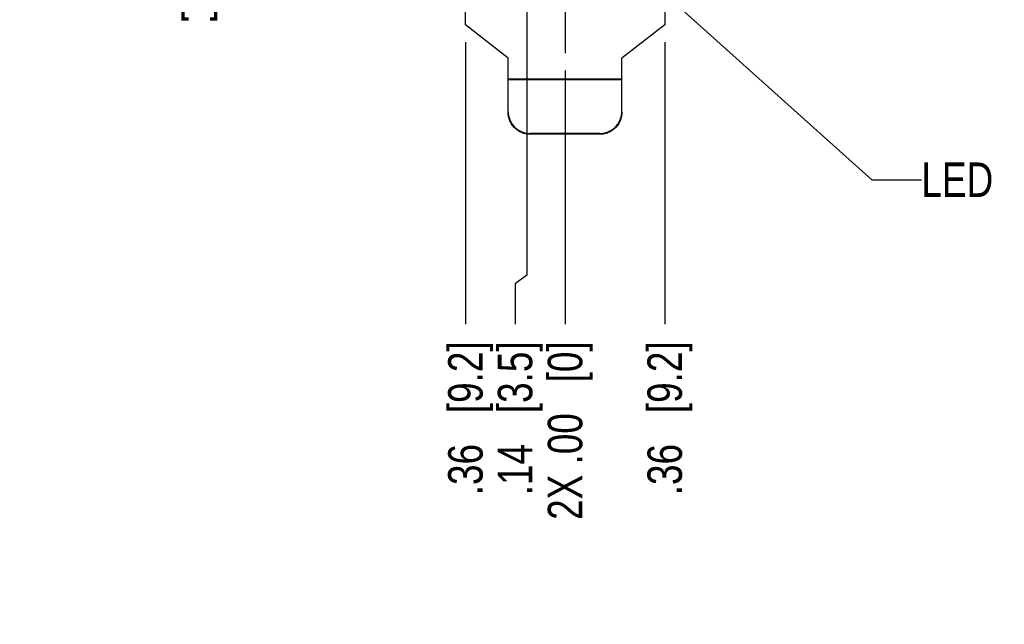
# Model space of a CAD drawing. Header units: inches. Extents: x 0 to 22, y 0 to 17.
# Tile 3 of 20: x 6.5 to 10, y 4.8 to 6.9. Entities that reach past the tile are written whole.
import ezdxf

# ---------------------------------------------------------------- set-up
doc = ezdxf.new("R2010")
doc.units = ezdxf.units.IN
doc.header["$LTSCALE"] = 1.21
doc.header["$MEASUREMENT"] = 0
doc.linetypes.add('CENTER', pattern=[0.6, 0.375, -0.075, 0.075, -0.075])
doc.layers.get('0').update_dxf_attribs({"linetype": 'CONTINUOUS'})
for name, color, linetype in [('DEFAULT_1', 7, 'CENTER'), ('DETAIL', 7, 'CONTINUOUS'), ('DIMENSIONS', 7, 'CONTINUOUS')]:
    doc.layers.add(name, color=color, linetype=linetype)
doc.styles.get("Standard").update_dxf_attribs({"font": 'txt', "width": 0.8})
doc.dimstyles.new('DIMSTYLE_1', dxfattribs={"dimtxt": 0.125, "dimasz": 0.18, "dimexe": 0.125, "dimexo": 0.0625, "dimgap": 0.03125, "dimtad": 0, "dimtih": 1, "dimtoh": 1, "dimzin": 4, "dimdsep": 46, "dimtxsty": 'STANDARD', "dimblk": '_FILLED', "dimblk1": '_FILLED', "dimblk2": '_FILLED', "dimcen": 0.09, "dimadec": 0, "dimazin": 0, "dimtp": 0.001, "dimtm": 0.001, "dimtfac": 1, "dimtofl": 0, "dimtmove": 0, "dimatfit": 3, "dimldrblk": '_FILLED', "dimfxl": 1, "dimtolj": 1, "dimtzin": 4, "dimarcsym": 0})
doc.dimstyles.new('DIMSTYLE_2', dxfattribs={"dimtxt": 0.125, "dimasz": 0.18, "dimexe": 0.125, "dimexo": 0.0625, "dimgap": 0.03125, "dimtad": 0, "dimtih": 1, "dimtoh": 1, "dimzin": 4, "dimdsep": 46, "dimtxsty": 'STANDARD', "dimblk": '_FILLED', "dimblk1": '_FILLED', "dimblk2": '_FILLED', "dimcen": 0.09, "dimadec": 0, "dimazin": 0, "dimtfac": 1, "dimtofl": 0, "dimtmove": 0, "dimatfit": 3, "dimldrblk": '_FILLED', "dimfxl": 1, "dimtolj": 1, "dimtzin": 4, "dimarcsym": 0})
doc.dimstyles.get("Standard").update_dxf_attribs({"dimtxt": 0.125, "dimasz": 0.18, "dimexe": 0.125, "dimexo": 0.0625, "dimgap": 0.09, "dimtad": 0, "dimtih": 1, "dimtoh": 1, "dimdec": 3, "dimzin": 4, "dimdsep": 46, "dimtxsty": 'STANDARD', "dimblk": '_FILLED', "dimblk1": '_FILLED', "dimblk2": '_FILLED', "dimcen": 0.09, "dimadec": 0, "dimazin": 0, "dimtol": 1, "dimtp": 0.01, "dimtm": 0.01, "dimtfac": 1, "dimtdec": 3, "dimtofl": 0, "dimtmove": 0, "dimatfit": 3, "dimldrblk": '_FILLED', "dimfxl": 1, "dimtolj": 1, "dimtzin": 4, "dimarcsym": 0})

# ---------------------------------------------------------------- blocks, each defined once
blk = doc.blocks.new('*D0')
at = {"layer": 'DIMENSIONS', "color": 2, "linetype": 'CONTINUOUS'}
for p, q in [((8.2884, 7.1981), (8.2884, 6.015)), ((8.2884, 6.015), (8.2453, 5.9837)), ((8.2453, 5.9837), (8.2453, 5.8379))]:
    blk.add_line(p, q, dxfattribs=at)
at = {"layer": 'DIMENSIONS', "color": 2, "linetype": 'CONTINUOUS', "insert": (8.1828, 5.7754), "char_height": 0.125, "width": 0.925, "attachment_point": 3, "rotation": 90, "line_spacing_factor": 0.9}
blk.add_mtext('.14{\\Ftxt.shx;\\W1.000000;\\H0.125000; }[3.5]', dxfattribs=at)
blk = doc.blocks.new('_FILLED')
at = {"color": 0, "linetype": 'BYBLOCK'}
blk.add_solid([(0, 0), (-1, 0.174), (-1, -0.174)], dxfattribs=at)
blk = doc.blocks.new('*D1')
at = {"layer": 'DIMENSIONS', "color": 2, "linetype": 'CONTINUOUS'}
blk.add_line((8.4264, 6.7567), (8.4264, 5.8379), dxfattribs=at)
at = {"layer": 'DIMENSIONS', "color": 2, "linetype": 'CONTINUOUS', "insert": (8.3639, 5.7754), "char_height": 0.125, "width": 1.025, "attachment_point": 3, "rotation": 90, "line_spacing_factor": 0.9}
blk.add_mtext('2X .00{\\Ftxt.shx;\\W1.000000;\\H0.125000; }[0]', dxfattribs=at)
blk = doc.blocks.new('*D2')
at = {"layer": 'DIMENSIONS', "color": 2, "linetype": 'CONTINUOUS'}
blk.add_line((8.7874, 6.8593), (8.7874, 5.8379), dxfattribs=at)
at = {"layer": 'DIMENSIONS', "color": 2, "linetype": 'CONTINUOUS', "insert": (8.7249, 5.7754), "char_height": 0.125, "width": 0.925, "attachment_point": 3, "rotation": 90, "line_spacing_factor": 0.9}
blk.add_mtext('.36{\\Ftxt.shx;\\W1.000000;\\H0.125000; }[9.2]', dxfattribs=at)
blk = doc.blocks.new('*D3')
at = {"layer": 'DIMENSIONS', "color": 2, "linetype": 'CONTINUOUS'}
blk.add_line((8.0654, 6.8593), (8.0654, 5.8379), dxfattribs=at)
at = {"layer": 'DIMENSIONS', "color": 2, "linetype": 'CONTINUOUS', "insert": (8.0029, 5.7754), "char_height": 0.125, "width": 0.925, "attachment_point": 3, "rotation": 90, "line_spacing_factor": 0.9}
blk.add_mtext('.36{\\Ftxt.shx;\\W1.000000;\\H0.125000; }[9.2]', dxfattribs=at)
blk = doc.blocks.new('*D5')
at = {"layer": 'DIMENSIONS', "color": 2, "linetype": 'CONTINUOUS'}
blk.add_line((8.1454, 7.0377), (7.2383, 7.0377), dxfattribs=at)
at = {"layer": 'DIMENSIONS', "color": 2, "linetype": 'CONTINUOUS', "insert": (7.1758, 7.1002), "char_height": 0.125, "width": 0.725, "attachment_point": 3, "line_spacing_factor": 0.9}
blk.add_mtext('.00{\\Ftxt.shx;\\W1.000000;\\H0.125000; }[0]', dxfattribs=at)

msp = doc.modelspace()

# ---------------------------------------------------------------- linework, layer by layer
at = {"color": 3, "linetype": 'CONTINUOUS'}
for p, q in [((8.0654, 6.9218), (8.0654, 7.2497)), ((8.7874, 7.1448), (8.7874, 6.9218)), ((8.2204, 6.8007), (8.0654, 6.9218)), ((8.7874, 6.9218), (8.6324, 6.8007)), ((8.2204, 6.6082), (8.2204, 6.8007)), ((8.6324, 6.6082), (8.6324, 6.8007)), ((8.2204, 6.7267), (8.6324, 6.7267)), ((8.2204, 6.7237), (8.6324, 6.7237)), ((8.5524, 6.5285), (8.3004, 6.5285))]:
    msp.add_line(p, q, dxfattribs=at)
at = {"color": 7, "linetype": 'CONTINUOUS'}
for p, q in [((8.3004, 6.5285), (8.3004, 6.5254)), ((8.5524, 6.5285), (8.5524, 6.5254)), ((8.5524, 6.5254), (8.3004, 6.5254))]:
    msp.add_line(p, q, dxfattribs=at)
at = {"color": 3, "linetype": 'CONTINUOUS'}
for points, knots in [([(8.2204, 6.6082), (8.2204, 6.603), (8.2211, 6.5951), (8.2237, 6.585), (8.2263, 6.5776), (8.2297, 6.5705), (8.2351, 6.5616), (8.2434, 6.5514), (8.2536, 6.5431), (8.2626, 6.5378), (8.2697, 6.5344), (8.2771, 6.5318), (8.2873, 6.5292), (8.2951, 6.5285), (8.3004, 6.5285)], [0, 0, 0, 0, 0.124648, 0.18713, 0.249587, 0.312041, 0.374513, 0.499391, 0.624361, 0.686946, 0.749551, 0.812193, 0.874885, 1, 1, 1, 1]), ([(8.5524, 6.5285), (8.5576, 6.5285), (8.5655, 6.5292), (8.5756, 6.5318), (8.583, 6.5344), (8.5901, 6.5378), (8.5991, 6.5431), (8.6093, 6.5514), (8.6176, 6.5616), (8.623, 6.5705), (8.6264, 6.5776), (8.629, 6.585), (8.6316, 6.5951), (8.6324, 6.603), (8.6324, 6.6082)], [0, 0, 0, 0, 0.125115, 0.187807, 0.250449, 0.313054, 0.375639, 0.500609, 0.625487, 0.687959, 0.750413, 0.81287, 0.875352, 1, 1, 1, 1])]:
    msp.add_open_spline(points, degree=3, knots=knots, dxfattribs=at)
at = {"color": 7, "linetype": 'CONTINUOUS'}
for points, knots in [([(8.3004, 6.5254), (8.2951, 6.5254), (8.2873, 6.5262), (8.2771, 6.5287), (8.2697, 6.5314), (8.2626, 6.5347), (8.2536, 6.5401), (8.2434, 6.5484), (8.2351, 6.5585), (8.2297, 6.5675), (8.2263, 6.5746), (8.2237, 6.5819), (8.2211, 6.5921), (8.2204, 6.5999), (8.2204, 6.6051)], [0, 0, 0, 0, 0.125115, 0.187807, 0.250449, 0.313054, 0.375639, 0.500609, 0.625487, 0.687959, 0.750413, 0.81287, 0.875352, 1, 1, 1, 1]), ([(8.6324, 6.6051), (8.6324, 6.5999), (8.6316, 6.5921), (8.629, 6.5819), (8.6264, 6.5746), (8.623, 6.5675), (8.6176, 6.5585), (8.6093, 6.5484), (8.5991, 6.5401), (8.5901, 6.5347), (8.583, 6.5314), (8.5756, 6.5287), (8.5655, 6.5262), (8.5576, 6.5254), (8.5524, 6.5254)], [0, 0, 0, 0, 0.124648, 0.18713, 0.249587, 0.312041, 0.374513, 0.499391, 0.624361, 0.686946, 0.749551, 0.812193, 0.874885, 1, 1, 1, 1])]:
    msp.add_open_spline(points, degree=3, knots=knots, dxfattribs=at)
at = {"layer": 'DEFAULT_1', "color": 7, "linetype": 'CENTER'}
msp.add_line((8.4264, 7.0377), (8.4264, 6.8192), dxfattribs=at)

# ---------------------------------------------------------------- texts
at = {"layer": 'DETAIL', "color": 2, "linetype": 'CONTINUOUS', "insert": (9.7174, 6.4235), "char_height": 0.125, "width": 0.3, "attachment_point": 1, "line_spacing_factor": 0.9}
msp.add_mtext('LED', dxfattribs=at)

# ---------------------------------------------------------------- dimensions: what is measured, and where the dimension line sits
at = {"layer": 'DIMENSIONS', "color": 2, "linetype": 'CONTINUOUS'}
for feature_location, offset, dtype, origin, dimstyle, picture, middle in [((8.2884, 7.1981), (-0.043, -1.3601), 0, (8.4264, 6.8192), 'DIMSTYLE_1', '*D0', (8.2453, 5.3129)), ((8.1453617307, 7.0377483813), (-0.9070235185, 0), 0, (8.2078617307, 7.0377483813), 'DIMSTYLE_2', '*D5', (6.8133382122, 7.0377483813)), ((8.0654, 6.8593), (0, -1.0214), 1, (8.4264, 6.9218), 'DIMSTYLE_1', '*D3', (8.0654, 5.3129)), ((8.7874, 6.8593), (0, -1.0214), 1, (8.4264, 6.9218), 'DIMSTYLE_1', '*D2', (8.7874, 5.3129))]:
    dim = msp.add_ordinate_dim(feature_location=feature_location, offset=offset, dtype=dtype, origin=origin, dimstyle=dimstyle, dxfattribs=at)
    dim.commit()
    dim.dimension.update_dxf_attribs({"geometry": picture, "text_midpoint": middle})
dim = msp.add_ordinate_dim(feature_location=(8.4263617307, 6.7567483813), offset=(0, -0.9188286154), dtype=1, origin=(8.4263617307, 6.8192483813), text='2X <>', dimstyle='DIMSTYLE_2', dxfattribs=at)
dim.commit()
dim.dimension.update_dxf_attribs({"geometry": '*D1', "text_midpoint": (8.4263617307, 5.2629197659)})

# ---------------------------------------------------------------- leaders
at = {"layer": 'DETAIL', "color": 2, "linetype": 'CONTINUOUS'}
msp.add_leader([(8.351, 7.4258), (9.5374, 6.361), (9.7174, 6.361)], dimstyle='STANDARD', override={"dimtad": 0}, dxfattribs=at)

doc.saveas('drawing.dxf')
